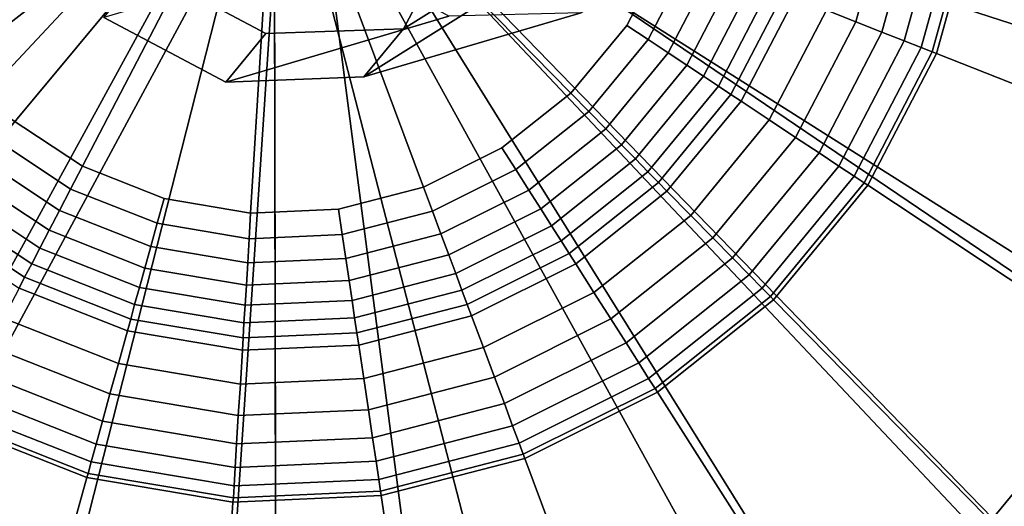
# Model space of a CAD drawing. Extents: x -43.1 to 43.1, y -41.3 to 41.3.
# Tile 110 of 256: x -17.995 to -17.42, y -4.83 to -4.546. Entities that reach past the tile are written whole.
import ezdxf

# ---------------------------------------------------------------- set-up
doc = ezdxf.new("R2010")
doc.units = 0
for name, color, linetype in [('CABLE.1', 18, 'CONTINUOUS'), ('LAMP', 7, 'CONTINUOUS'), ('LAMP_SUPPORT', 18, 'CONTINUOUS'), ('METAL_BASE', 254, 'CONTINUOUS')]:
    doc.layers.add(name, color=color, linetype=linetype)

msp = doc.modelspace()

# ---------------------------------------------------------------- linework, layer by layer
at = {"layer": 'CABLE.1'}
for points in [[(-17.6679, -4.3579, 44.6056), (-17.7709, -4.5518, 44.6123), (-17.8513, -4.5546, 44.614), (-17.9223, -4.5169, 44.6145)], [(-17.6679, -4.3579, 44.6056), (-17.6651, -4.4382, 44.6075), (-17.7028, -4.5092, 44.6099), (-17.7709, -4.5518, 44.6123)], [(-17.6022, -4.5006, 42.693), (-17.6672, -4.5424, 42.6681), (-17.7941, -4.5799, 43.4384), (-17.7258, -4.5371, 43.4438)], [(-17.7445, -4.5445, 42.6431), (-17.8134, -4.5063, 42.6247), (-17.9457, -4.5453, 43.428), (-17.8746, -4.5829, 43.4326)], [(-17.7258, -4.5371, 43.4438), (-17.7941, -4.5799, 43.4384), (-17.7709, -4.5518, 44.6123), (-17.7028, -4.5092, 44.6099)], [(-17.8746, -4.5829, 43.4326), (-17.9457, -4.5453, 43.428), (-17.9223, -4.5169, 44.6145), (-17.8513, -4.5546, 44.614)], [(-17.6672, -4.5424, 42.6681), (-17.7445, -4.5445, 42.6431), (-17.8746, -4.5829, 43.4326), (-17.7941, -4.5799, 43.4384)], [(-17.7941, -4.5799, 43.4384), (-17.8746, -4.5829, 43.4326), (-17.8513, -4.5546, 44.614), (-17.7709, -4.5518, 44.6123)]]:
    msp.add_3dface(points, dxfattribs=at)
at = {"layer": 'LAMP'}
for points in [[(-17.0903, -4.4561, 49.367), (-17.1025, -4.2666, 49.367), (-17.8463, -4.4098, 49.367), (-17.1255, -4.6426, 49.367)], [(-18.4452, -4.4485, 52.4972), (-18.436, -4.2984, 52.4972), (-17.8463, -4.4098, 52.4972), (-18.4168, -4.5963, 52.4972)], [(-18.5662, -4.6451, 49.367), (-18.4851, -4.8168, 49.367), (-17.8463, -4.4098, 49.367), (-18.6021, -4.4587, 49.367)], [(-18.3638, -4.9629, 49.367), (-18.21, -5.0742, 49.367), (-17.8463, -4.4098, 49.367), (-18.4851, -4.8168, 49.367)], [(-18.3525, -4.7323, 52.4972), (-18.4168, -4.5963, 52.4972), (-17.8463, -4.4098, 52.4972), (-18.2564, -4.8481, 52.4972)], [(-18.1345, -4.9363, 52.4972), (-18.2564, -4.8481, 52.4972), (-17.8463, -4.4098, 52.4972), (-17.9945, -4.9914, 52.4972)], [(-18.0334, -5.1438, 49.367), (-17.845, -5.1672, 49.367), (-17.8463, -4.4098, 49.367), (-18.21, -5.0742, 49.367)], [(-17.8452, -5.01, 52.4972), (-17.9945, -4.9914, 52.4972), (-17.8463, -4.4098, 52.4972)], [(-17.5562, -4.9353, 52.4972), (-17.696, -4.9909, 52.4972), (-17.8452, -5.01, 52.4972), (-17.8463, -4.4098, 52.4972)], [(-17.4802, -5.0729, 49.367), (-17.3268, -4.961, 49.367), (-17.8463, -4.4098, 49.367), (-17.6566, -5.1431, 49.367)], [(-17.4347, -4.8466, 52.4972), (-17.5562, -4.9353, 52.4972), (-17.8463, -4.4098, 52.4972), (-17.339, -4.7305, 52.4972)], [(-17.2061, -4.8145, 49.367), (-17.1255, -4.6426, 49.367), (-17.8463, -4.4098, 49.367), (-17.3268, -4.961, 49.367)], [(-17.2751, -4.5943, 52.4972), (-17.339, -4.7305, 52.4972), (-17.8463, -4.4098, 52.4972), (-17.2472, -4.4465, 52.4972)], [(-17.6566, -5.1431, 49.367), (-17.8463, -4.4098, 49.367), (-17.845, -5.1672, 49.367)], [(-17.2501, -4.7867, 52.4759), (-17.3626, -4.9231, 52.4759), (-17.4347, -4.8466, 52.4972), (-17.339, -4.7305, 52.4972)]]:
    msp.add_3dface(points, dxfattribs=at)
at = {"layer": 'LAMP_SUPPORT'}
for points in [[(-17.8215, -4.4184, 48.7749), (-16.8899, -4.3728, 48.7749), (-16.9021, -4.5723, 48.7749)], [(-18.0824, -4.4759, 44.4348), (-18.0645, -4.5239, 44.4348), (-18.037, -4.5671, 44.4348), (-17.8451, -4.4145, 44.4348)], [(-18.037, -4.5671, 44.4348), (-18.001, -4.6037, 44.4348), (-17.9583, -4.6319, 44.4348), (-17.8451, -4.4145, 44.4348)], [(-17.9583, -4.6319, 44.4348), (-17.9106, -4.6507, 44.4348), (-17.8601, -4.6592, 44.4348), (-17.8451, -4.4145, 44.4348)], [(-17.8601, -4.6592, 44.4348), (-17.8088, -4.657, 44.4348), (-17.7592, -4.6441, 44.4348), (-17.8451, -4.4145, 44.4348)], [(-17.7592, -4.6441, 44.4348), (-17.7134, -4.6212, 44.4348), (-17.6732, -4.5893, 44.4348), (-17.8451, -4.4145, 44.4348)], [(-17.6732, -4.5893, 44.4348), (-17.6406, -4.5498, 44.4348), (-17.617, -4.5043, 44.4348), (-17.8451, -4.4145, 44.4348)], [(-17.8252, -4.4277, 48.7749), (-17.8215, -4.4184, 48.7749), (-17.0478, -4.9422, 48.7749), (-17.1749, -5.0964, 48.7749)], [(-17.8215, -4.4184, 48.7749), (-16.9021, -4.5723, 48.7749), (-16.9555, -4.7649, 48.7749), (-17.0478, -4.9422, 48.7749)], [(-17.8665, -4.4251, 48.7749), (-18.7007, -4.8411, 48.7749), (-18.7707, -4.6539, 48.7749), (-18.8003, -4.4562, 48.7749)], [(-17.8665, -4.4251, 48.7749), (-17.8561, -4.4357, 48.7749), (-18.5933, -5.0097, 48.7749), (-18.7007, -4.8411, 48.7749)], [(-17.8416, -4.4381, 48.7749), (-17.8252, -4.4277, 48.7749), (-17.7038, -5.3601, 48.7749), (-17.9035, -5.3688, 48.7749)], [(-17.8252, -4.4277, 48.7749), (-17.3314, -5.2208, 48.7749), (-17.5103, -5.31, 48.7749), (-17.7038, -5.3601, 48.7749)], [(-17.8252, -4.4277, 48.7749), (-17.1749, -5.0964, 48.7749), (-17.3314, -5.2208, 48.7749)], [(-17.8561, -4.4357, 48.7749), (-18.4532, -5.1522, 48.7749), (-18.5933, -5.0097, 48.7749)], [(-17.8561, -4.4357, 48.7749), (-17.8416, -4.4381, 48.7749), (-18.2866, -5.2625, 48.7749), (-18.4532, -5.1522, 48.7749)], [(-17.8416, -4.4381, 48.7749), (-17.9035, -5.3688, 48.7749), (-18.1006, -5.3358, 48.7749), (-18.2866, -5.2625, 48.7749)], [(-17.5069, -4.5477, 44.6643), (-17.4866, -4.4745, 44.6643), (-17.5048, -4.4714, 44.5791), (-17.524, -4.5409, 44.5791)], [(-17.4916, -4.5537, 44.756), (-17.4704, -4.4772, 44.756), (-17.4866, -4.4745, 44.6643), (-17.5069, -4.5477, 44.6643)], [(-17.4787, -4.5588, 44.8443), (-17.4567, -4.4795, 44.8443), (-17.4704, -4.4772, 44.756), (-17.4916, -4.5537, 44.756)], [(-17.4687, -4.5627, 44.9195), (-17.4461, -4.4812, 44.9195), (-17.4567, -4.4795, 44.8443), (-17.4787, -4.5588, 44.8443)], [(-17.4623, -4.5653, 44.9718), (-17.4393, -4.4824, 44.9718), (-17.4461, -4.4812, 44.9195), (-17.4687, -4.5627, 44.9195)], [(-17.4598, -4.5662, 44.9914), (-17.4367, -4.4828, 44.9914), (-17.4393, -4.4824, 44.9718), (-17.4623, -4.5653, 44.9718)], [(-17.1303, -4.696, 44.9914), (-17.0874, -4.5413, 44.9914), (-17.4367, -4.4828, 44.9914), (-17.4598, -4.5662, 44.9914)], [(-17.6281, -4.5581, 44.4368), (-17.603, -4.5098, 44.4368), (-17.617, -4.5043, 44.4348), (-17.6406, -4.5498, 44.4348)], [(-17.6164, -4.5658, 44.4425), (-17.5899, -4.515, 44.4425), (-17.603, -4.5098, 44.4368), (-17.6281, -4.5581, 44.4368)], [(-17.6055, -4.573, 44.4514), (-17.5778, -4.5197, 44.4514), (-17.5899, -4.515, 44.4425), (-17.6164, -4.5658, 44.4425)], [(-17.5958, -4.5795, 44.4631), (-17.5669, -4.524, 44.4631), (-17.5778, -4.5197, 44.4514), (-17.6055, -4.573, 44.4514)], [(-17.5871, -4.5852, 44.477), (-17.5573, -4.5278, 44.477), (-17.5669, -4.524, 44.4631), (-17.5958, -4.5795, 44.4631)], [(-17.5798, -4.5901, 44.4929), (-17.5491, -4.5311, 44.4929), (-17.5573, -4.5278, 44.477), (-17.5871, -4.5852, 44.477)], [(-17.5738, -4.594, 44.5101), (-17.5424, -4.5337, 44.5101), (-17.5491, -4.5311, 44.4929), (-17.5798, -4.5901, 44.4929)], [(-17.5574, -4.6049, 44.5791), (-17.524, -4.5409, 44.5791), (-17.5424, -4.5337, 44.5101), (-17.5738, -4.594, 44.5101)], [(-17.542, -4.6151, 44.6643), (-17.5069, -4.5477, 44.6643), (-17.524, -4.5409, 44.5791), (-17.5574, -4.6049, 44.5791)], [(-17.6627, -4.6001, 44.4368), (-17.6281, -4.5581, 44.4368), (-17.6406, -4.5498, 44.4348), (-17.6732, -4.5893, 44.4348)], [(-17.5283, -4.6241, 44.756), (-17.4916, -4.5537, 44.756), (-17.5069, -4.5477, 44.6643), (-17.542, -4.6151, 44.6643)], [(-17.5167, -4.6318, 44.8443), (-17.4787, -4.5588, 44.8443), (-17.4916, -4.5537, 44.756), (-17.5283, -4.6241, 44.756)], [(-17.6528, -4.6101, 44.4425), (-17.6164, -4.5658, 44.4425), (-17.6281, -4.5581, 44.4368), (-17.6627, -4.6001, 44.4368)], [(-17.5078, -4.6377, 44.9195), (-17.4687, -4.5627, 44.9195), (-17.4787, -4.5588, 44.8443), (-17.5167, -4.6318, 44.8443)], [(-17.502, -4.6416, 44.9718), (-17.4623, -4.5653, 44.9718), (-17.4687, -4.5627, 44.9195), (-17.5078, -4.6377, 44.9195)], [(-17.6437, -4.6194, 44.4514), (-17.6055, -4.573, 44.4514), (-17.6164, -4.5658, 44.4425), (-17.6528, -4.6101, 44.4425)], [(-17.4998, -4.643, 44.9914), (-17.4598, -4.5662, 44.9914), (-17.4623, -4.5653, 44.9718), (-17.502, -4.6416, 44.9718)], [(-17.2045, -4.8385, 44.9914), (-17.1303, -4.696, 44.9914), (-17.4598, -4.5662, 44.9914), (-17.4998, -4.643, 44.9914)], [(-17.6355, -4.6277, 44.4631), (-17.5958, -4.5795, 44.4631), (-17.6055, -4.573, 44.4514), (-17.6437, -4.6194, 44.4514)], [(-17.6283, -4.6351, 44.477), (-17.5871, -4.5852, 44.477), (-17.5958, -4.5795, 44.4631), (-17.6355, -4.6277, 44.4631)], [(-17.6221, -4.6414, 44.4929), (-17.5798, -4.5901, 44.4929), (-17.5871, -4.5852, 44.477), (-17.6283, -4.6351, 44.477)], [(-17.7053, -4.6339, 44.4368), (-17.6627, -4.6001, 44.4368), (-17.6732, -4.5893, 44.4348), (-17.7134, -4.6212, 44.4348)], [(-17.6171, -4.6465, 44.5101), (-17.5738, -4.594, 44.5101), (-17.5798, -4.5901, 44.4929), (-17.6221, -4.6414, 44.4929)], [(-17.6032, -4.6606, 44.5791), (-17.5574, -4.6049, 44.5791), (-17.5738, -4.594, 44.5101), (-17.6171, -4.6465, 44.5101)], [(-17.6977, -4.6458, 44.4425), (-17.6528, -4.6101, 44.4425), (-17.6627, -4.6001, 44.4368), (-17.7053, -4.6339, 44.4368)], [(-18.0106, -4.6152, 44.4368), (-17.9652, -4.6453, 44.4368), (-17.9583, -4.6319, 44.4348), (-18.001, -4.6037, 44.4348)], [(-17.5903, -4.6737, 44.6643), (-17.542, -4.6151, 44.6643), (-17.5574, -4.6049, 44.5791), (-17.6032, -4.6606, 44.5791)], [(-17.6907, -4.6567, 44.4514), (-17.6437, -4.6194, 44.4514), (-17.6528, -4.6101, 44.4425), (-17.6977, -4.6458, 44.4425)], [(-18.0195, -4.6261, 44.4425), (-17.9717, -4.6577, 44.4425), (-17.9652, -4.6453, 44.4368), (-18.0106, -4.6152, 44.4368)], [(-17.6844, -4.6666, 44.4631), (-17.6355, -4.6277, 44.4631), (-17.6437, -4.6194, 44.4514), (-17.6907, -4.6567, 44.4514)], [(-17.5788, -4.6854, 44.756), (-17.5283, -4.6241, 44.756), (-17.542, -4.6151, 44.6643), (-17.5903, -4.6737, 44.6643)], [(-18.0278, -4.6361, 44.4514), (-17.9777, -4.6693, 44.4514), (-17.9717, -4.6577, 44.4425), (-18.0195, -4.6261, 44.4425)], [(-17.754, -4.6582, 44.4368), (-17.7053, -4.6339, 44.4368), (-17.7134, -4.6212, 44.4348), (-17.7592, -4.6441, 44.4348)], [(-17.5691, -4.6953, 44.8443), (-17.5167, -4.6318, 44.8443), (-17.5283, -4.6241, 44.756), (-17.5788, -4.6854, 44.756)], [(-17.9652, -4.6453, 44.4368), (-17.9146, -4.6652, 44.4368), (-17.9106, -4.6507, 44.4348), (-17.9583, -4.6319, 44.4348)], [(-17.6789, -4.6754, 44.477), (-17.6283, -4.6351, 44.477), (-17.6355, -4.6277, 44.4631), (-17.6844, -4.6666, 44.4631)], [(-17.5616, -4.703, 44.9195), (-17.5078, -4.6377, 44.9195), (-17.5167, -4.6318, 44.8443), (-17.5691, -4.6953, 44.8443)], [(-18.0353, -4.6452, 44.4631), (-17.9831, -4.6797, 44.4631), (-17.9777, -4.6693, 44.4514), (-18.0278, -4.6361, 44.4514)], [(-17.749, -4.6714, 44.4425), (-17.6977, -4.6458, 44.4425), (-17.7053, -4.6339, 44.4368), (-17.754, -4.6582, 44.4368)], [(-17.6741, -4.6828, 44.4929), (-17.6221, -4.6414, 44.4929), (-17.6283, -4.6351, 44.477), (-17.6789, -4.6754, 44.477)], [(-17.5567, -4.7079, 44.9718), (-17.502, -4.6416, 44.9718), (-17.5078, -4.6377, 44.9195), (-17.5616, -4.703, 44.9195)], [(-17.6703, -4.6888, 44.5101), (-17.6171, -4.6465, 44.5101), (-17.6221, -4.6414, 44.4929), (-17.6741, -4.6828, 44.4929)], [(-17.5549, -4.7098, 44.9914), (-17.4998, -4.643, 44.9914), (-17.502, -4.6416, 44.9718), (-17.5567, -4.7079, 44.9718)], [(-17.3066, -4.9624, 44.9914), (-17.2045, -4.8385, 44.9914), (-17.4998, -4.643, 44.9914), (-17.5549, -4.7098, 44.9914)], [(-18.0419, -4.6532, 44.477), (-17.9879, -4.6889, 44.477), (-17.9831, -4.6797, 44.4631), (-18.0353, -4.6452, 44.4631)], [(-17.9717, -4.6577, 44.4425), (-17.9184, -4.6788, 44.4425), (-17.9146, -4.6652, 44.4368), (-17.9652, -4.6453, 44.4368)], [(-17.8066, -4.6718, 44.4368), (-17.754, -4.6582, 44.4368), (-17.7592, -4.6441, 44.4348), (-17.8088, -4.657, 44.4348)], [(-17.7445, -4.6835, 44.4514), (-17.6907, -4.6567, 44.4514), (-17.6977, -4.6458, 44.4425), (-17.749, -4.6714, 44.4425)], [(-17.6597, -4.7055, 44.5791), (-17.6032, -4.6606, 44.5791), (-17.6171, -4.6465, 44.5101), (-17.6703, -4.6888, 44.5101)], [(-18.0475, -4.66, 44.4929), (-17.992, -4.6967, 44.4929), (-17.9879, -4.6889, 44.477), (-18.0419, -4.6532, 44.477)], [(-17.9146, -4.6652, 44.4368), (-17.861, -4.6742, 44.4368), (-17.8601, -4.6592, 44.4348), (-17.9106, -4.6507, 44.4348)], [(-18.052, -4.6655, 44.5101), (-17.9953, -4.703, 44.5101), (-17.992, -4.6967, 44.4929), (-18.0475, -4.66, 44.4929)], [(-17.9777, -4.6693, 44.4514), (-17.9218, -4.6913, 44.4514), (-17.9184, -4.6788, 44.4425), (-17.9717, -4.6577, 44.4425)], [(-17.861, -4.6742, 44.4368), (-17.8066, -4.6718, 44.4368), (-17.8088, -4.657, 44.4348), (-17.8601, -4.6592, 44.4348)], [(-17.8045, -4.6857, 44.4425), (-17.749, -4.6714, 44.4425), (-17.754, -4.6582, 44.4368), (-17.8066, -4.6718, 44.4368)], [(-17.7404, -4.6945, 44.4631), (-17.6844, -4.6666, 44.4631), (-17.6907, -4.6567, 44.4514), (-17.7445, -4.6835, 44.4514)], [(-17.6498, -4.721, 44.6643), (-17.5903, -4.6737, 44.6643), (-17.6032, -4.6606, 44.5791), (-17.6597, -4.7055, 44.5791)], [(-17.9184, -4.6788, 44.4425), (-17.8618, -4.6882, 44.4425), (-17.861, -4.6742, 44.4368), (-17.9146, -4.6652, 44.4368)], [(-17.9831, -4.6797, 44.4631), (-17.925, -4.7026, 44.4631), (-17.9218, -4.6913, 44.4514), (-17.9777, -4.6693, 44.4514)], [(-17.8618, -4.6882, 44.4425), (-17.8045, -4.6857, 44.4425), (-17.8066, -4.6718, 44.4368), (-17.861, -4.6742, 44.4368)], [(-17.8026, -4.6986, 44.4514), (-17.7445, -4.6835, 44.4514), (-17.749, -4.6714, 44.4425), (-17.8045, -4.6857, 44.4425)], [(-17.7368, -4.7042, 44.477), (-17.6789, -4.6754, 44.477), (-17.6844, -4.6666, 44.4631), (-17.7404, -4.6945, 44.4631)], [(-17.7337, -4.7125, 44.4929), (-17.6741, -4.6828, 44.4929), (-17.6789, -4.6754, 44.477), (-17.7368, -4.7042, 44.477)], [(-17.641, -4.7349, 44.756), (-17.5788, -4.6854, 44.756), (-17.5903, -4.6737, 44.6643), (-17.6498, -4.721, 44.6643)], [(-17.9879, -4.6889, 44.477), (-17.9278, -4.7126, 44.477), (-17.925, -4.7026, 44.4631), (-17.9831, -4.6797, 44.4631)], [(-17.9218, -4.6913, 44.4514), (-17.8626, -4.7012, 44.4514), (-17.8618, -4.6882, 44.4425), (-17.9184, -4.6788, 44.4425)], [(-17.8009, -4.7102, 44.4631), (-17.7404, -4.6945, 44.4631), (-17.7445, -4.6835, 44.4514), (-17.8026, -4.6986, 44.4514)], [(-17.7312, -4.7192, 44.5101), (-17.6703, -4.6888, 44.5101), (-17.6741, -4.6828, 44.4929), (-17.7337, -4.7125, 44.4929)], [(-17.992, -4.6967, 44.4929), (-17.9301, -4.7211, 44.4929), (-17.9278, -4.7126, 44.477), (-17.9879, -4.6889, 44.477)], [(-17.8626, -4.7012, 44.4514), (-17.8026, -4.6986, 44.4514), (-17.8045, -4.6857, 44.4425), (-17.8618, -4.6882, 44.4425)], [(-17.7242, -4.7377, 44.5791), (-17.6597, -4.7055, 44.5791), (-17.6703, -4.6888, 44.5101), (-17.7312, -4.7192, 44.5101)], [(-17.6335, -4.7466, 44.8443), (-17.5691, -4.6953, 44.8443), (-17.5788, -4.6854, 44.756), (-17.641, -4.7349, 44.756)], [(-17.925, -4.7026, 44.4631), (-17.8633, -4.7129, 44.4631), (-17.8626, -4.7012, 44.4514), (-17.9218, -4.6913, 44.4514)], [(-17.7994, -4.7204, 44.477), (-17.7368, -4.7042, 44.477), (-17.7404, -4.6945, 44.4631), (-17.8009, -4.7102, 44.4631)], [(-17.9953, -4.703, 44.5101), (-17.932, -4.7279, 44.5101), (-17.9301, -4.7211, 44.4929), (-17.992, -4.6967, 44.4929)], [(-17.8633, -4.7129, 44.4631), (-17.8009, -4.7102, 44.4631), (-17.8026, -4.6986, 44.4514), (-17.8626, -4.7012, 44.4514)], [(-17.6278, -4.7556, 44.9195), (-17.5616, -4.703, 44.9195), (-17.5691, -4.6953, 44.8443), (-17.6335, -4.7466, 44.8443)], [(-18.0044, -4.7205, 44.5791), (-17.9373, -4.747, 44.5791), (-17.932, -4.7279, 44.5101), (-17.9953, -4.703, 44.5101)], [(-17.9278, -4.7126, 44.477), (-17.864, -4.7232, 44.477), (-17.8633, -4.7129, 44.4631), (-17.925, -4.7026, 44.4631)], [(-17.7981, -4.7291, 44.4929), (-17.7337, -4.7125, 44.4929), (-17.7368, -4.7042, 44.477), (-17.7994, -4.7204, 44.477)], [(-17.7178, -4.7549, 44.6643), (-17.6498, -4.721, 44.6643), (-17.6597, -4.7055, 44.5791), (-17.7242, -4.7377, 44.5791)], [(-17.624, -4.7615, 44.9718), (-17.5567, -4.7079, 44.9718), (-17.5616, -4.703, 44.9195), (-17.6278, -4.7556, 44.9195)], [(-17.864, -4.7232, 44.477), (-17.7994, -4.7204, 44.477), (-17.8009, -4.7102, 44.4631), (-17.8633, -4.7129, 44.4631)], [(-17.797, -4.7362, 44.5101), (-17.7312, -4.7192, 44.5101), (-17.7337, -4.7125, 44.4929), (-17.7981, -4.7291, 44.4929)], [(-17.6226, -4.7637, 44.9914), (-17.5549, -4.7098, 44.9914), (-17.5567, -4.7079, 44.9718), (-17.624, -4.7615, 44.9718)], [(-17.4323, -5.0624, 44.9914), (-17.3066, -4.9624, 44.9914), (-17.5549, -4.7098, 44.9914), (-17.6226, -4.7637, 44.9914)], [(-17.9301, -4.7211, 44.4929), (-17.8645, -4.732, 44.4929), (-17.864, -4.7232, 44.477), (-17.9278, -4.7126, 44.477)], [(-18.0129, -4.7369, 44.6643), (-17.9422, -4.7647, 44.6643), (-17.9373, -4.747, 44.5791), (-18.0044, -4.7205, 44.5791)], [(-17.932, -4.7279, 44.5101), (-17.8649, -4.7391, 44.5101), (-17.8645, -4.732, 44.4929), (-17.9301, -4.7211, 44.4929)], [(-17.8645, -4.732, 44.4929), (-17.7981, -4.7291, 44.4929), (-17.7994, -4.7204, 44.477), (-17.864, -4.7232, 44.477)], [(-17.7941, -4.7557, 44.5791), (-17.7242, -4.7377, 44.5791), (-17.7312, -4.7192, 44.5101), (-17.797, -4.7362, 44.5101)], [(-17.712, -4.7703, 44.756), (-17.641, -4.7349, 44.756), (-17.6498, -4.721, 44.6643), (-17.7178, -4.7549, 44.6643)], [(-17.9373, -4.747, 44.5791), (-17.8661, -4.7589, 44.5791), (-17.8649, -4.7391, 44.5101), (-17.932, -4.7279, 44.5101)], [(-17.8649, -4.7391, 44.5101), (-17.797, -4.7362, 44.5101), (-17.7981, -4.7291, 44.4929), (-17.8645, -4.732, 44.4929)], [(-17.7072, -4.7833, 44.8443), (-17.6335, -4.7466, 44.8443), (-17.641, -4.7349, 44.756), (-17.712, -4.7703, 44.756)], [(-18.0205, -4.7514, 44.756), (-17.9466, -4.7806, 44.756), (-17.9422, -4.7647, 44.6643), (-18.0129, -4.7369, 44.6643)], [(-17.8661, -4.7589, 44.5791), (-17.7941, -4.7557, 44.5791), (-17.797, -4.7362, 44.5101), (-17.8649, -4.7391, 44.5101)], [(-17.7914, -4.7739, 44.6643), (-17.7178, -4.7549, 44.6643), (-17.7242, -4.7377, 44.5791), (-17.7941, -4.7557, 44.5791)], [(-17.9422, -4.7647, 44.6643), (-17.8673, -4.7772, 44.6643), (-17.8661, -4.7589, 44.5791), (-17.9373, -4.747, 44.5791)], [(-17.7034, -4.7934, 44.9195), (-17.6278, -4.7556, 44.9195), (-17.6335, -4.7466, 44.8443), (-17.7072, -4.7833, 44.8443)], [(-18.0269, -4.7637, 44.8443), (-17.9503, -4.7939, 44.8443), (-17.9466, -4.7806, 44.756), (-18.0205, -4.7514, 44.756)], [(-17.8673, -4.7772, 44.6643), (-17.7914, -4.7739, 44.6643), (-17.7941, -4.7557, 44.5791), (-17.8661, -4.7589, 44.5791)], [(-17.7889, -4.7902, 44.756), (-17.712, -4.7703, 44.756), (-17.7178, -4.7549, 44.6643), (-17.7914, -4.7739, 44.6643)], [(-17.701, -4.7999, 44.9718), (-17.624, -4.7615, 44.9718), (-17.6278, -4.7556, 44.9195), (-17.7034, -4.7934, 44.9195)], [(-18.0319, -4.7733, 44.9195), (-17.9532, -4.8043, 44.9195), (-17.9503, -4.7939, 44.8443), (-18.0269, -4.7637, 44.8443)], [(-17.7001, -4.8023, 44.9914), (-17.6226, -4.7637, 44.9914), (-17.624, -4.7615, 44.9718), (-17.701, -4.7999, 44.9718)], [(-17.5761, -5.134, 44.9914), (-17.4323, -5.0624, 44.9914), (-17.6226, -4.7637, 44.9914), (-17.7001, -4.8023, 44.9914)], [(-17.9466, -4.7806, 44.756), (-17.8683, -4.7937, 44.756), (-17.8673, -4.7772, 44.6643), (-17.9422, -4.7647, 44.6643)], [(-18.0351, -4.7794, 44.9718), (-17.955, -4.811, 44.9718), (-17.9532, -4.8043, 44.9195), (-18.0319, -4.7733, 44.9195)], [(-17.8683, -4.7937, 44.756), (-17.7889, -4.7902, 44.756), (-17.7914, -4.7739, 44.6643), (-17.8673, -4.7772, 44.6643)], [(-17.7869, -4.8039, 44.8443), (-17.7072, -4.7833, 44.8443), (-17.712, -4.7703, 44.756), (-17.7889, -4.7902, 44.756)], [(-18.0363, -4.7818, 44.9914), (-17.9557, -4.8135, 44.9914), (-17.955, -4.811, 44.9718), (-18.0351, -4.7794, 44.9718)], [(-17.9503, -4.7939, 44.8443), (-17.8691, -4.8075, 44.8443), (-17.8683, -4.7937, 44.756), (-17.9466, -4.7806, 44.756)], [(-18.1998, -5.0959, 44.9914), (-18.0504, -5.1547, 44.9914), (-17.9557, -4.8135, 44.9914), (-18.0363, -4.7818, 44.9914)], [(-17.7853, -4.8145, 44.9195), (-17.7034, -4.7934, 44.9195), (-17.7072, -4.7833, 44.8443), (-17.7869, -4.8039, 44.8443)], [(-17.8691, -4.8075, 44.8443), (-17.7869, -4.8039, 44.8443), (-17.7889, -4.7902, 44.756), (-17.8683, -4.7937, 44.756)], [(-17.9532, -4.8043, 44.9195), (-17.8698, -4.8182, 44.9195), (-17.8691, -4.8075, 44.8443), (-17.9503, -4.7939, 44.8443)], [(-17.7843, -4.8214, 44.9718), (-17.701, -4.7999, 44.9718), (-17.7034, -4.7934, 44.9195), (-17.7853, -4.8145, 44.9195)], [(-17.955, -4.811, 44.9718), (-17.8702, -4.8252, 44.9718), (-17.8698, -4.8182, 44.9195), (-17.9532, -4.8043, 44.9195)], [(-17.8698, -4.8182, 44.9195), (-17.7853, -4.8145, 44.9195), (-17.7869, -4.8039, 44.8443), (-17.8691, -4.8075, 44.8443)], [(-17.7839, -4.824, 44.9914), (-17.7001, -4.8023, 44.9914), (-17.701, -4.7999, 44.9718), (-17.7843, -4.8214, 44.9718)], [(-17.7315, -5.1742, 44.9914), (-17.5761, -5.134, 44.9914), (-17.7001, -4.8023, 44.9914), (-17.7839, -4.824, 44.9914)], [(-18.0504, -5.1547, 44.9914), (-17.892, -5.1812, 44.9914), (-17.8704, -4.8278, 44.9914), (-17.9557, -4.8135, 44.9914)], [(-17.9557, -4.8135, 44.9914), (-17.8704, -4.8278, 44.9914), (-17.8702, -4.8252, 44.9718), (-17.955, -4.811, 44.9718)], [(-17.8702, -4.8252, 44.9718), (-17.7843, -4.8214, 44.9718), (-17.7853, -4.8145, 44.9195), (-17.8698, -4.8182, 44.9195)], [(-17.8704, -4.8278, 44.9914), (-17.7839, -4.824, 44.9914), (-17.7843, -4.8214, 44.9718), (-17.8702, -4.8252, 44.9718)], [(-17.892, -5.1812, 44.9914), (-17.7315, -5.1742, 44.9914), (-17.7839, -4.824, 44.9914), (-17.8704, -4.8278, 44.9914)]]:
    msp.add_3dface(points, dxfattribs=at)
at = {"layer": 'METAL_BASE'}
for points in [[(-26.1197, -19.9225, 20.447), (-26.1419, -19.8939, 20.312), (-1.468, -0.7437, 20.312), (-1.4459, -0.7723, 20.447)], [(-26.1419, -19.8939, 20.312), (-26.1197, -19.9225, 20.1769), (-1.4459, -0.7723, 20.1769), (-1.468, -0.7437, 20.312)], [(-26.0591, -20.0006, 20.5459), (-26.1197, -19.9225, 20.447), (-1.4459, -0.7723, 20.447), (-1.3852, -0.8504, 20.5459)], [(-26.1197, -19.9225, 20.1769), (-26.0591, -20.0006, 20.0781), (-1.3852, -0.8504, 20.0781), (-1.4459, -0.7723, 20.1769)], [(-25.9763, -20.1073, 20.5821), (-26.0591, -20.0006, 20.5459), (-1.3852, -0.8504, 20.5459), (-1.3024, -0.9571, 20.5821)], [(-26.0591, -20.0006, 20.0781), (-25.9763, -20.1073, 20.0419), (-1.3024, -0.9571, 20.0419), (-1.3852, -0.8504, 20.0781)], [(-25.8935, -20.214, 20.5459), (-25.9763, -20.1073, 20.5821), (-1.3024, -0.9571, 20.5821), (-1.2196, -1.0637, 20.5459)], [(-25.9763, -20.1073, 20.0419), (-25.8935, -20.214, 20.0781), (-1.2196, -1.0637, 20.0781), (-1.3024, -0.9571, 20.0419)], [(-27.3869, -31.72, 30.241), (-27.4144, -31.6965, 30.106), (-1.2503, -1.0623, 30.106), (-1.2228, -1.0858, 30.241)], [(-27.4144, -31.6965, 30.106), (-27.3869, -31.72, 29.9709), (-1.2228, -1.0858, 29.9709), (-1.2503, -1.0623, 30.106)], [(-25.8329, -20.2921, 20.447), (-25.8935, -20.214, 20.5459), (-1.2196, -1.0637, 20.5459), (-1.159, -1.1418, 20.447)], [(-25.8935, -20.214, 20.0781), (-25.8329, -20.2921, 20.1769), (-1.159, -1.1418, 20.1769), (-1.2196, -1.0637, 20.0781)], [(-27.3117, -31.7842, 30.3399), (-27.3869, -31.72, 30.241), (-1.2228, -1.0858, 30.241), (-1.1476, -1.15, 30.3399)], [(-27.3869, -31.72, 29.9709), (-27.3117, -31.7842, 29.872), (-1.1476, -1.15, 29.872), (-1.2228, -1.0858, 29.9709)], [(-25.8107, -20.3207, 20.312), (-25.8329, -20.2921, 20.447), (-1.159, -1.1418, 20.447), (-1.1368, -1.1704, 20.312)], [(-25.8329, -20.2921, 20.1769), (-25.8107, -20.3207, 20.312), (-1.1368, -1.1704, 20.312), (-1.159, -1.1418, 20.1769)], [(-27.209, -31.8719, 30.3761), (-27.3117, -31.7842, 30.3399), (-1.1476, -1.15, 30.3399), (-1.0449, -1.2377, 30.3761)], [(-27.3117, -31.7842, 29.872), (-27.209, -31.8719, 29.8358), (-1.0449, -1.2377, 29.8358), (-1.1476, -1.15, 29.872)], [(-27.1063, -31.9597, 30.3399), (-27.209, -31.8719, 30.3761), (-1.0449, -1.2377, 30.3761), (-0.9422, -1.3254, 30.3399)], [(-27.209, -31.8719, 29.8358), (-27.1063, -31.9597, 29.872), (-0.9422, -1.3254, 29.872), (-1.0449, -1.2377, 29.8358)], [(-27.0311, -32.0239, 30.241), (-27.1063, -31.9597, 30.3399), (-0.9422, -1.3254, 30.3399), (-0.867, -1.3896, 30.241)], [(-27.1063, -31.9597, 29.872), (-27.0311, -32.0239, 29.9709), (-0.867, -1.3896, 29.9709), (-0.9422, -1.3254, 29.872)], [(-27.0036, -32.0474, 30.106), (-27.0311, -32.0239, 30.241), (-0.867, -1.3896, 30.241), (-0.8395, -1.4131, 30.106)], [(-27.0311, -32.0239, 29.9709), (-27.0036, -32.0474, 30.106), (-0.8395, -1.4131, 30.106), (-0.867, -1.3896, 29.9709)]]:
    msp.add_3dface(points, dxfattribs=at)

doc.saveas('drawing.dxf')
